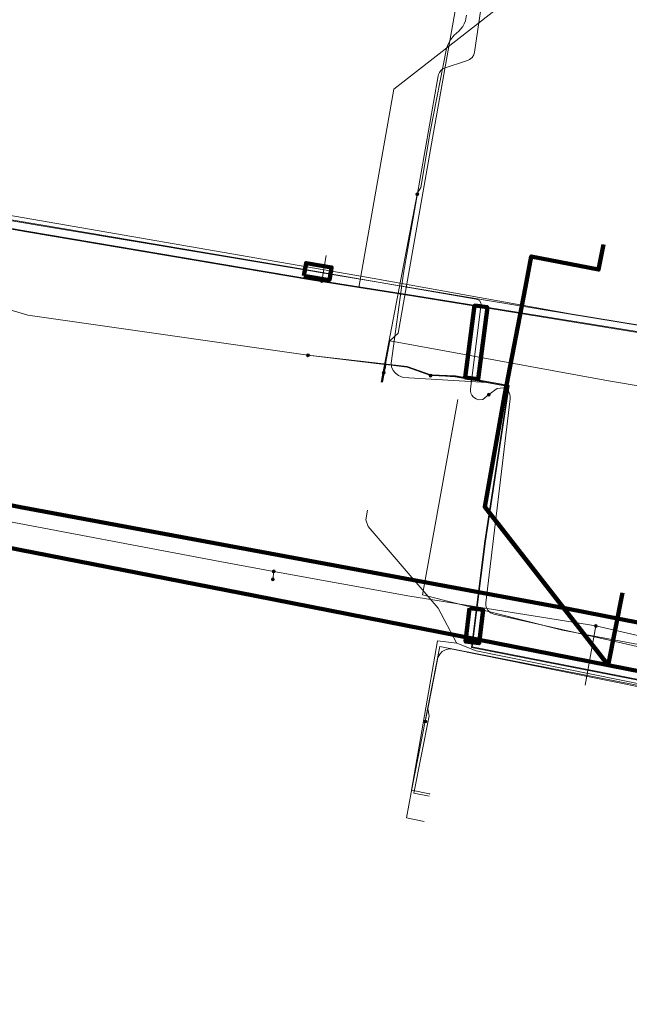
# Model space of a CAD drawing. Extents: x 152558 to 154479, y 462974 to 463683.
# Tile 189 of 256: x 153387 to 153434, y 463164 to 463240. Entities that reach past the tile are written whole.
import ezdxf
from ezdxf.lldxf.tags import DXFTag

# ---------------------------------------------------------------- set-up
doc = ezdxf.new("R2010")
doc.units = 0
doc.header["$LTSCALE"] = 0.2
doc.layers.get('0').update_dxf_attribs({"linetype": 'CONTINUOUS'})
for name, color, linetype, lineweight in [('B-RO-KL-DATA_HULPSTUK_STEDIN NETBEHEER BV-S', 90, 'CONTINUOUS', 25), ('B-RO-KL-DATA_KABELBED_KPN BV-G', 90, 'CONTINUOUS', 100), ('B-RO-KL-DATA_KABELBED_PRORAIL-G', 90, 'CONTINUOUS', 100), ('B-RO-KL-DATA_PRORAIL-G', 90, 'KL-DATA-N', 18), ('B-RO-KL-DATA_REGGEFIBER OPERATOR BV-G', 90, 'KL-DATA-N', 18), ('B-RO-KL-DATA_STEDIN NETBEHEER BV-G', 90, 'KL-DATA-N', 18), ('B-RO-KL-ET_LS_400 V_STEDIN NETBEHEER BV-G', 190, 'KL-LS-N', 18), ('B-RO-KL-ET_LS_HULPSTUK_STEDIN NETBEHEER BV-S', 190, 'CONTINUOUS', 25), ('B-RO-KL-ET_LS_MANTELBUIS_PVC_125_STEDIN NETBEHEER BV-G', 190, 'CONTINUOUS', 100), ('B-RO-KL-ET_MS_10 KV_STEDIN NETBEHEER BV-G', 130, 'KL-MS-N', 18), ('B-RO-KL-ET_MS_HULPSTUK_STEDIN NETBEHEER BV-S', 130, 'CONTINUOUS', 25), ('B-RO-KL-ET_MS_MANTELBUIS_PVC_125_STEDIN NETBEHEER BV-G', 130, 'CONTINUOUS', 100), ('B-RO-KL-GAS_LD_PE_32_0.1 BAR_STEDIN NETBEHEER BV-G', 50, 'KL-GAS-LD-N', 18), ('B-RO-KL-GAS_LD_PE_40_0.1 BAR_STEDIN NETBEHEER BV-G', 50, 'KL-GAS-LD-N', 18), ('B-RO-KL-OVERIG_KABELBED_PRORAIL-G', 8, 'CONTINUOUS', 100), ('B-RO-KL-OVERIG_PRORAIL-G', 8, 'CONTINUOUS', 18)]:
    doc.layers.add(name, color=color, linetype=linetype, lineweight=lineweight)
doc.styles.add('NLCS-ISO', font='NLCS-ISO.ttf')
tags = doc.linetypes.add('KL-DATA-N', pattern='A,4,-1,[101,NLCS.SHX,S=0.5,R=0,X=0,Y=0],-1,4,-1,["D",Standard,S=1,R=0,X=-0.25,Y=-0.5],-1.5', length=12.5).pattern_tags.tags
tags[18] = DXFTag(74, 10)
tags = doc.linetypes.add('KL-GAS-LD-N', pattern='A,4,-1,[69,NLCS.SHX,S=0.5,R=0,X=0,Y=0],-1,4,-1,["L",Standard,S=1,R=0,X=0.25,Y=-0.5],-2', length=13).pattern_tags.tags
tags[18] = DXFTag(74, 10)
tags = doc.linetypes.add('KL-LS-N', pattern='A,4,-1,[103,NLCS.SHX,S=0.75,R=0,X=0,Y=0],-1,4,-1,["L",Standard,S=1,R=0,X=0,Y=-0.5],-2', length=13).pattern_tags.tags
tags[18] = DXFTag(74, 10)
tags = doc.linetypes.add('KL-MS-N', pattern='A,4,-1,[103,NLCS.SHX,S=0.75,R=0,X=0,Y=0],-1,4,-1,["M",Standard,S=1,R=0,X=0,Y=-0.5],-2', length=13).pattern_tags.tags
tags[18] = DXFTag(74, 10)

# ---------------------------------------------------------------- blocks, each defined once
blk = doc.blocks.new('SKL-WTB_HULP_MOF-SO')
at = {"linetype": 'ByBlock', "lineweight": 18}
h = blk.add_hatch(color=0, dxfattribs=at)
h.dxf.hatch_style = 1
h.paths.add_polyline_path([(-0.5625, 0, 1), (0.5625, 0, 1)])
at = {"color": 0, "linetype": 'ByBlock', "lineweight": 18}
blk.add_circle((0, 0), 0.5625, dxfattribs=at)
at = {"color": 0, "linetype": 'ByBlock', "lineweight": 18, "style": 'NLCS-ISO', "flags": 1}
for tag, p in [('TYPE', (1.5, 0)), ('OMSCHRIJVING', (1.5, -3)), ('LABEL', (1.5, -1.5))]:
    blk.add_attdef(tag, p, '', height=1, dxfattribs=at)

msp = doc.modelspace()

# ---------------------------------------------------------------- linework, layer by layer
at = {"layer": 'B-RO-KL-DATA_KABELBED_KPN BV-G', "flags": 128}
msp.add_lwpolyline([(153362.796, 463173.655), (153370.756, 463172.102), (153375.702, 463203.094), (153375.934, 463204.288), (153380.052, 463203.483), (153386.631, 463202.191), (153428.87, 463194.358), (153454.444, 463189.337), (153474.688, 463185.473), (153482.693, 463183.943), (153483.174, 463183.851), (153485.037, 463183.493)], dxfattribs=at)
at = {"layer": 'B-RO-KL-DATA_KABELBED_PRORAIL-G', "flags": 128}
for points in [[(153377.47, 463200.681), (153404.781, 463195.324), (153432.092, 463189.968)], [(153432.092, 463189.968), (153433.177, 463195.566)], [(153432.092, 463189.968), (153457.961, 463184.895)]]:
    msp.add_lwpolyline(points, dxfattribs=at)
at = {"layer": 'B-RO-KL-DATA_PRORAIL-G', "flags": 128}
for points in [[(153377.47, 463200.681), (153404.781, 463195.324), (153432.092, 463189.968)], [(153377.47, 463200.681), (153404.781, 463195.324), (153432.092, 463189.968)], [(153432.092, 463189.968), (153433.177, 463195.566)], [(153432.092, 463189.968), (153457.961, 463184.895)], [(153432.092, 463189.968), (153457.961, 463184.895)]]:
    msp.add_lwpolyline(points, dxfattribs=at)
at = {"layer": 'B-RO-KL-DATA_REGGEFIBER OPERATOR BV-G', "flags": 128}
for points in [[(153347.48, 463215.03), (153347.46, 463214.93), (153347.09, 463213.16), (153347.04, 463212.58), (153347.97, 463212.48), (153347.42, 463209.03), (153350.49, 463208.42), (153351.47, 463208.74), (153352.55, 463208.67), (153355.8, 463208.07), (153360.83, 463207.14), (153361.65, 463207), (153362.29, 463206.96), (153363.14, 463206.96), (153364.14, 463207.06), (153365.22, 463207.32), (153366.28, 463207.71), (153367.17, 463208.18), (153368.05, 463208.78), (153368.79, 463209.36), (153369.49, 463210.07), (153370.02, 463210.77), (153370.53, 463211.54), (153370.86, 463212.26), (153371.28, 463213.36), (153371.53, 463214.41), (153372.7, 463220.68), (153373.7, 463226.06), (153373.87, 463226.27), (153379.64, 463225.3), (153384.54, 463224.55), (153401.36, 463221.75), (153422.75, 463218.16), (153442.95, 463214.84), (153461.65, 463211.73), (153471.87, 463210.07), (153474.09, 463210.03), (153476.24, 463210.54), (153478.63, 463211.84), (153480.29, 463213.52), (153481.19, 463215.2), (153481.84, 463216.89), (153482.47, 463216.95), (153488.239, 463215.835), (153488.63, 463215.97), (153489.42, 463220.01), (153489.67, 463222.41), (153490.28, 463224.62), (153491.24, 463229.68), (153491.46, 463230.89), (153492.71, 463237.55), (153495.19, 463250.37), (153497.55, 463262.54), (153498.733, 463268.7), (153498.978, 463270.11), (153499.923, 463270.764), (153501.062, 463270.775)], [(153413.469, 463201.959), (153413.332, 463201.215), (153413.521, 463200.706), (153418.927, 463194.376), (153420.342, 463191.707), (153420.372, 463191.684)], [(153418.274, 463180.031), (153416.885, 463180.303), (153418.877, 463191.868), (153420.372, 463191.684)], [(153420.372, 463191.684), (153421.872, 463191.082), (153441.886, 463187.025)], [(153418.274, 463180.031), (153418.3, 463180)]]:
    msp.add_lwpolyline(points, dxfattribs=at)
at = {"layer": 'B-RO-KL-DATA_STEDIN NETBEHEER BV-G', "flags": 128}
for points in [[(153414.723, 463212.583), (153415.185, 463215.043), (153415.833, 463215.637), (153418.562, 463231.143), (153421.888, 463249.833), (153424.941, 463249.295), (153424.837, 463248.706)], [(153185.492, 463149.771), (153191.422, 463181.97), (153195.811, 463207.468), (153201.007, 463236.812), (153250.549, 463228.274), (153325.634, 463214.335), (153328.038, 463227.173), (153328.241, 463227.657), (153328.494, 463228.114), (153328.797, 463228.541), (153329.145, 463228.931), (153329.533, 463229.281), (153329.862, 463229.523), (153330.21, 463229.735), (153330.575, 463229.917), (153330.954, 463230.067), (153331.345, 463230.183), (153331.867, 463230.284), (153332.397, 463230.325), (153332.928, 463230.306), (153333.454, 463230.228), (153333.967, 463230.092), (153337.148, 463229.649), (153370.859, 463224.224), (153374.743, 463219.594), (153382.947, 463218.297), (153387.193, 463217.025), (153408.868, 463213.932), (153414.791, 463213.219), (153414.751, 463213.005), (153414.723, 463212.583)], [(153581.185, 463102.789), (153581.389, 463103.925), (153581.428, 463104.026), (153581.512, 463104.108), (153582.013, 463104.284), (153582.667, 463107.95), (153579.926, 463108.24), (153555.795, 463112.692), (153546.337, 463114.658), (153549.162, 463128.223), (153550.577, 463137.167), (153556.12, 463165.301), (153537.651, 463168.898), (153500, 463176.148), (153492.429, 463177.503), (153482.894, 463179.288), (153471.024, 463181.637), (153421.501, 463191.341), (153422.551, 463199.564), (153424.372, 463211.519), (153420.255, 463212.256), (153418.356, 463212.39), (153416.534, 463213.022), (153414.891, 463213.207), (153414.849, 463212.984), (153414.723, 463212.583)], [(153414.723, 463212.583), (153414.586, 463211.855)]]:
    msp.add_lwpolyline(points, dxfattribs=at)
at = {"layer": 'B-RO-KL-ET_LS_400 V_STEDIN NETBEHEER BV-G', "flags": 128}
for points in [[(153412.797, 463219.167), (153415.5, 463234.515), (153424.857, 463241.813), (153425.407, 463244.942)], [(153354.315, 463229.697), (153354.924, 463229.585), (153364.396, 463228.082), (153369.002, 463227.207), (153381.101, 463225.575), (153413.833, 463219.894), (153429.129, 463217.126), (153458.158, 463212.381), (153471.889, 463209.743), (153486.475, 463206.825), (153486.683, 463206.804), (153486.997, 463206.8), (153487.46, 463206.892), (153487.664, 463206.963), (153487.936, 463207.109), (153488.158, 463207.259), (153488.386, 463207.473), (153491.521, 463216.802), (153492.032, 463222.055), (153492.587, 463225.637), (153493.016, 463229.295), (153493.056, 463229.482), (153493.119, 463229.653), (153493.257, 463229.825), (153493.445, 463229.963), (153493.665, 463230.045), (153493.915, 463230.045), (153494.48, 463229.966)], [(153412.797, 463219.167), (153417.047, 463218.504), (153433.718, 463215.795), (153471.87, 463209.644), (153486.46, 463206.726), (153487, 463206.75), (153487.475, 463206.844), (153487.685, 463206.917), (153487.962, 463207.066), (153488.189, 463207.22), (153488.429, 463207.444), (153491.57, 463216.791), (153492.082, 463222.049), (153492.636, 463225.63), (153493.045, 463229.107)], [(153323.093, 463159.885), (153323.214, 463160.701), (153326.342, 463176.758), (153331.288, 463201.896), (153333.007, 463210.912), (153333.077, 463211.114), (153333.195, 463211.291), (153333.364, 463211.439), (153333.542, 463211.545), (153333.745, 463211.591), (153333.918, 463211.6), (153334.104, 463211.57), (153342.899, 463209.806), (153368.871, 463204.879), (153376.276, 463203.551), (153376.495, 463203.579), (153376.71, 463203.668), (153376.888, 463203.79), (153377.044, 463203.976), (153377.145, 463204.149), (153377.196, 463204.352), (153377.205, 463204.487), (153377.164, 463206.02), (153377.487, 463208.01), (153379.628, 463219.727), (153380.454, 463223.547), (153380.556, 463223.771), (153380.725, 463224.011), (153380.898, 463224.189), (153381.076, 463224.32), (153381.24, 463224.417), (153381.371, 463224.47), (153387.114, 463223.475), (153409.221, 463219.743), (153412.797, 463219.167)], [(153381.365, 463224.522), (153387.122, 463223.524), (153409.229, 463219.792), (153413.299, 463219.136), (153417.055, 463218.554), (153438.279, 463215.116)], [(153410.278, 463221.644), (153409.936, 463219.673)], [(153377.028, 463204.047), (153378.262, 463202.573), (153384.068, 463201.392), (153402.061, 463197.979), (153406.222, 463197.223)], [(153406.222, 463197.223), (153406.147, 463196.61)], [(153406.222, 463197.223), (153416.744, 463195.312), (153431.128, 463193.008)], [(153431.128, 463193.008), (153430.296, 463188.426)], [(153431.128, 463193.008), (153456.499, 463187.163), (153456.669, 463187.093), (153456.803, 463186.967), (153456.875, 463186.822), (153456.897, 463186.641), (153456.704, 463183.633)], [(153417.934, 463185.619), (153418.127, 463186.6), (153418.876, 463190.422), (153418.919, 463190.577), (153419.053, 463190.825), (153419.252, 463191.026), (153419.498, 463191.163), (153419.773, 463191.226), (153420.055, 463191.21), (153428.32, 463189.542), (153439.066, 463187.373)], [(153418.24, 463179.854), (153417.059, 463180.084), (153418.227, 463186.071), (153418.147, 463186.596), (153418.127, 463186.6)]]:
    msp.add_lwpolyline(points, dxfattribs=at)
at = {"layer": 'B-RO-KL-ET_LS_MANTELBUIS_PVC_125_STEDIN NETBEHEER BV-G', "flags": 128}
for points in [[(153408.554, 463220.076), (153410.525, 463219.739), (153410.694, 463220.725), (153408.722, 463221.062), (153408.554, 463220.076)], [(153421.033, 463212.205), (153422.025, 463212.079), (153422.737, 463217.645), (153421.745, 463217.771), (153421.033, 463212.205)], [(153421.361, 463194.386), (153421.056, 463191.798), (153422.098, 463191.676), (153422.403, 463194.264), (153421.361, 463194.386)]]:
    msp.add_lwpolyline(points, dxfattribs=at)
at = {"layer": 'B-RO-KL-ET_MS_10 KV_STEDIN NETBEHEER BV-G', "flags": 128}
for points in [[(153422.723, 463211.836), (153416.219, 463212.225), (153415.869, 463212.375), (153415.634, 463212.552), (153415.465, 463212.746), (153415.331, 463213.04), (153415.297, 463213.327), (153416.263, 463220.29), (153418.931, 463235.531), (153418.967, 463235.641), (153419.03, 463235.801), (153419.144, 463235.944), (153419.333, 463236.104), (153421.214, 463236.73), (153421.36, 463236.793), (153421.56, 463236.957), (153421.693, 463237.157), (153421.755, 463237.375), (153422.618, 463243.342), (153422.643, 463243.465), (153422.774, 463243.711), (153422.909, 463243.851), (153423.832, 463244.592), (153424.419, 463244.798), (153424.944, 463244.937), (153425.399, 463245.004), (153425.896, 463245.046)], [(153417.316, 463226.377), (153417.433, 463226.656), (153417.606, 463226.903), (153418.31, 463231.2), (153419.584, 463237.647), (153419.671, 463237.931), (153419.774, 463238.134), (153419.895, 463238.326), (153420.184, 463238.675), (153420.535, 463238.981), (153420.699, 463239.156), (153420.839, 463239.35), (153420.954, 463239.56), (153421.041, 463239.784), (153421.111, 463240.096), (153421.117, 463240.214)], [(153182.373, 463150.315), (153182.449, 463150.69), (153182.507, 463150.814), (153182.587, 463150.926), (153182.686, 463151.021), (153182.8, 463151.097), (153182.926, 463151.152), (153183.059, 463151.182), (153183.195, 463151.187), (153184.981, 463150.87), (153185.105, 463150.857), (153185.229, 463150.866), (153185.35, 463150.897), (153185.463, 463150.949), (153185.565, 463151.02), (153185.706, 463151.181), (153185.75, 463151.26), (153185.805, 463151.431), (153191.422, 463181.97), (153195.811, 463207.468), (153201.007, 463236.812), (153250.549, 463228.274), (153325.634, 463214.335), (153328.038, 463227.173), (153328.241, 463227.657), (153328.494, 463228.114), (153328.797, 463228.541), (153329.145, 463228.931), (153329.533, 463229.281), (153329.862, 463229.523), (153330.21, 463229.735), (153330.575, 463229.917), (153330.954, 463230.067), (153331.345, 463230.183), (153331.867, 463230.284), (153332.397, 463230.325), (153332.928, 463230.306), (153333.454, 463230.228), (153333.967, 463230.092), (153337.148, 463229.649), (153370.859, 463224.224), (153374.743, 463219.594), (153382.947, 463218.297), (153387.193, 463217.025), (153408.868, 463213.932)], [(153251.229, 463153.697), (153251.571, 463152.098), (153251.654, 463151.844), (153251.775, 463151.602), (153251.898, 463151.412), (153252.298, 463151.056), (153252.756, 463150.909), (153289.435, 463142.985), (153313.126, 463138.384), (153313.713, 463138.372), (153314.377, 463138.493), (153314.985, 463138.692), (153315.494, 463138.947), (153315.903, 463139.234), (153316.39, 463139.633), (153316.689, 463140.009), (153317.053, 463140.516), (153317.264, 463140.927), (153317.463, 463141.502), (153318.938, 463148.755), (153328.598, 463195.628), (153325.995, 463209.18), (153325.971, 463209.51), (153326.538, 463214.332), (153328.184, 463224.368), (153329.787, 463232.663), (153329.87, 463232.82), (153330.044, 463233.055), (153330.241, 463233.229), (153330.461, 463233.358), (153330.719, 463233.464), (153330.984, 463233.517), (153331.196, 463233.532), (153331.403, 463233.501), (153354.874, 463229.523), (153378.574, 463225.628), (153408.638, 463220.569), (153421.88, 463218.276), (153421.975, 463218.25), (153422.124, 463218.155), (153422.234, 463217.991), (153422.253, 463217.892), (153422.241, 463217.708), (153421.427, 463211.345), (153421.425, 463211.163), (153421.462, 463210.995), (153421.537, 463210.855), (153421.635, 463210.729), (153421.742, 463210.631), (153421.878, 463210.556), (153422.036, 463210.5), (153422.396, 463210.523), (153422.849, 463210.895)], [(153414.586, 463211.855), (153415.185, 463215.043), (153432.109, 463211.956), (153446.659, 463209.512), (153454.77, 463208.346), (153466.505, 463206.349), (153479.593, 463204.078), (153480.452, 463209.221), (153484.479, 463229.764)], [(153414.537, 463211.864), (153417.316, 463226.377)], [(153581.37, 463103.818), (153581.404, 463103.978), (153581.498, 463104.107), (153581.593, 463104.158), (153582.015, 463104.293), (153582.667, 463107.95), (153579.926, 463108.24), (153555.795, 463112.692), (153546.337, 463114.658), (153549.162, 463128.223), (153550.577, 463137.167), (153556.12, 463165.301), (153500, 463176.199), (153492.438, 463177.552), (153482.903, 463179.337), (153471.034, 463181.686), (153421.557, 463191.381), (153422.601, 463199.557), (153424.434, 463211.595), (153420.265, 463212.338), (153418.361, 463212.408), (153416.544, 463213.072), (153408.868, 463213.932)], [(153418.351, 463212.358), (153416.534, 463213.022), (153414.891, 463213.207), (153414.635, 463211.846)], [(153418.351, 463212.358), (153420.26, 463212.288), (153424.377, 463211.554), (153422.551, 463199.564), (153421.501, 463191.341), (153471.024, 463181.637), (153482.894, 463179.288), (153492.429, 463177.503), (153500, 463176.148), (153556.061, 463165.262), (153550.528, 463137.175), (153549.113, 463128.233), (153547.622, 463121.076)], [(153422.849, 463210.895), (153423.491, 463211.369), (153423.956, 463211.427), (153424.075, 463211.379), (153424.17, 463211.32), (153424.344, 463211.147), (153424.422, 463211.023), (153424.473, 463210.891), (153424.5, 463210.743), (153424.498, 463210.574), (153422.627, 463194.792), (153422.627, 463194.593), (153422.675, 463194.404), (153422.772, 463194.231), (153422.869, 463194.12), (153422.981, 463194.027), (153423.115, 463193.958), (153423.246, 463193.918), (153449.205, 463188.07), (153471.455, 463184.31), (153483.376, 463180.807), (153483.519, 463180.746), (153483.686, 463180.642), (153483.81, 463180.508), (153483.926, 463180.327), (153483.991, 463180.154), (153484.021, 463179.979), (153475.433, 463133.692), (153473.998, 463125.723), (153473.602, 463119.465), (153473.61, 463119.286), (153474.14, 463115.942), (153474.203, 463115.452), (153474.339, 463114.961), (153474.551, 463114.427), (153474.94, 463113.784), (153475.296, 463113.369), (153475.55, 463113.131), (153476.227, 463112.632), (153476.996, 463112.295), (153481.369, 463110.754), (153481.501, 463110.719), (153492.989, 463108.791), (153493.193, 463108.787), (153494.817, 463108.956), (153496.66, 463108.812), (153501.39, 463108), (153510.655, 463106.157), (153533.59, 463102.43), (153551.729, 463099.84), (153556.025, 463099.113), (153557.038, 463098.664)], [(153420.46, 463210.508), (153417.728, 463195.409), (153428.55, 463192.689), (153480.735, 463182.827), (153472.574, 463137.897), (153470.228, 463129.058), (153498.625, 463123.415), (153514.698, 463121.207), (153582.606, 463108.106), (153643.763, 463096.353), (153693.426, 463086.878), (153739.435, 463077.884), (153781.401, 463069.888), (153860.489, 463054.384), (153856.733, 463035.3)]]:
    msp.add_lwpolyline(points, dxfattribs=at)
at = {"layer": 'B-RO-KL-ET_MS_MANTELBUIS_PVC_125_STEDIN NETBEHEER BV-G', "flags": 128}
for points in [[(153408.554, 463220.076), (153410.525, 463219.739), (153410.694, 463220.725), (153408.722, 463221.062), (153408.554, 463220.076)], [(153421.033, 463212.205), (153422.025, 463212.079), (153422.737, 463217.645), (153421.745, 463217.771), (153421.033, 463212.205)], [(153421.361, 463194.386), (153421.056, 463191.798), (153422.098, 463191.676), (153422.403, 463194.264), (153421.361, 463194.386)]]:
    msp.add_lwpolyline(points, dxfattribs=at)
at = {"layer": 'B-RO-KL-GAS_LD_PE_32_0.1 BAR_STEDIN NETBEHEER BV-G', "flags": 128}
msp.add_lwpolyline([(153417.857, 463177.892), (153416.473, 463178.162), (153416.858, 463180.125)], dxfattribs=at)
at = {"layer": 'B-RO-KL-GAS_LD_PE_40_0.1 BAR_STEDIN NETBEHEER BV-G', "flags": 128}
msp.add_lwpolyline([(153416.858, 463180.125), (153419.068, 463191.41), (153470.946, 463181.244), (153483.446, 463178.693)], dxfattribs=at)
at = {"layer": 'B-RO-KL-OVERIG_KABELBED_PRORAIL-G', "flags": 128}
msp.add_lwpolyline([(153431.718, 463222.492), (153431.338, 463220.553), (153426.135, 463221.573), (153425.682, 463219.225), (153424.062, 463210.826), (153422.541, 463202.207), (153432.092, 463189.968)], dxfattribs=at)
at = {"layer": 'B-RO-KL-OVERIG_PRORAIL-G', "flags": 128}
msp.add_lwpolyline([(153431.718, 463222.492), (153431.338, 463220.553), (153426.135, 463221.573), (153425.682, 463219.225), (153424.062, 463210.826), (153422.541, 463202.207), (153432.092, 463189.968)], dxfattribs=at)

# ---------------------------------------------------------------- block references
at = {"layer": 'B-RO-KL-DATA_HULPSTUK_STEDIN NETBEHEER BV-S', "xscale": 0.2, "yscale": 0.2, "zscale": 0.2}
msp.add_blockref('SKL-WTB_HULP_MOF-SO', (153414.723, 463212.583), dxfattribs=at)
at = {"layer": 'B-RO-KL-ET_LS_HULPSTUK_STEDIN NETBEHEER BV-S', "xscale": 0.2, "yscale": 0.2, "zscale": 0.2}
for p in [(153409.936, 463219.673), (153406.222, 463197.223), (153406.147, 463196.61), (153431.128, 463193.008), (153417.934, 463185.619)]:
    msp.add_blockref('SKL-WTB_HULP_MOF-SO', p, dxfattribs=at)
at = {"layer": 'B-RO-KL-ET_MS_HULPSTUK_STEDIN NETBEHEER BV-S', "xscale": 0.2, "yscale": 0.2, "zscale": 0.2}
for p in [(153417.316, 463226.377), (153408.868, 463213.932), (153418.351, 463212.358), (153422.849, 463210.895)]:
    msp.add_blockref('SKL-WTB_HULP_MOF-SO', p, dxfattribs=at)

doc.saveas('drawing.dxf')
